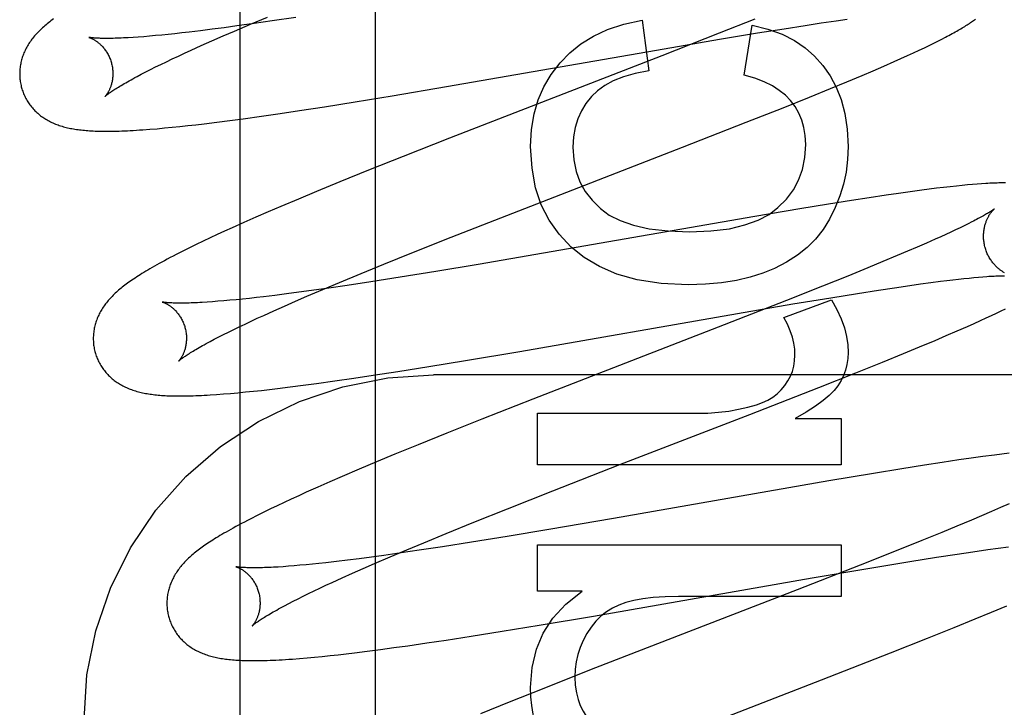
# Model space of a CAD drawing. Header units: inches. Extents: x 0 to 283, y 0 to 183.
# Tile 45 of 88: x 95.322 to 95.533, y 97.249 to 97.396. Entities that reach past the tile are written whole.
import ezdxf

# ---------------------------------------------------------------- set-up
doc = ezdxf.new("R2010")
doc.units = ezdxf.units.IN
doc.header["$LTSCALE"] = 15.583333
doc.header["$MEASUREMENT"] = 0
doc.linetypes.add('HIDDEN', pattern=[0.2, 0.1, -0.1])
doc.layers.add('DEFAULT_2', color=8, linetype='HIDDEN')
doc.layers.add('RIGHTHAND_DOOR_ASSEMBLY', color=7, linetype='CONTINUOUS')

msp = doc.modelspace()

# ---------------------------------------------------------------- linework, layer by layer
at = {"layer": 'DEFAULT_2', "color": 8, "linetype": 'HIDDEN'}
for p, q in [((95.3985, 93.851), (95.3985, 99.3515)), ((95.37174, 97.3951), (95.37533, 97.39661)), ((95.37638, 97.3958), (95.3725, 97.39523)), ((95.38142, 97.39656), (95.37638, 97.3958)), ((95.45575, 97.39596), (95.45716, 97.38509)), ((95.47993, 97.39618), (95.47227, 97.39314)), ((95.49415, 97.39535), (95.4974, 97.39583)), ((95.4974, 97.39583), (95.49972, 97.39615)), ((95.36096, 97.39368), (95.35855, 97.39339)), ((95.36346, 97.394), (95.36096, 97.39368)), ((95.36607, 97.39434), (95.36346, 97.394)), ((95.36583, 97.39256), (95.3683, 97.39363)), ((95.36877, 97.39471), (95.36607, 97.39434)), ((95.3683, 97.39363), (95.37174, 97.3951)), ((95.3725, 97.39523), (95.36877, 97.39471)), ((95.47767, 97.38417), (95.47932, 97.39491)), ((95.48047, 97.39321), (95.4862, 97.39413)), ((95.4862, 97.39413), (95.49072, 97.39484)), ((95.49072, 97.39484), (95.49415, 97.39535)), ((95.34763, 97.39232), (95.34651, 97.39224)), ((95.34881, 97.39241), (95.34763, 97.39232)), ((95.35004, 97.39251), (95.34881, 97.39241)), ((95.35133, 97.39263), (95.35004, 97.39251)), ((95.35267, 97.39275), (95.35133, 97.39263)), ((95.35406, 97.39289), (95.35267, 97.39275)), ((95.35551, 97.39305), (95.35406, 97.39289)), ((95.357, 97.39321), (95.35551, 97.39305)), ((95.35855, 97.39339), (95.357, 97.39321)), ((95.36116, 97.3905), (95.36345, 97.39151)), ((95.36345, 97.39151), (95.36583, 97.39256)), ((95.47227, 97.39314), (95.45995, 97.38832)), ((95.46048, 97.38983), (95.47236, 97.39186)), ((95.47236, 97.39186), (95.48047, 97.39321)), ((95.51922, 97.39146), (95.52006, 97.39188)), ((95.52006, 97.39188), (95.52084, 97.39229)), ((95.35758, 97.38887), (95.35898, 97.38951)), ((95.35898, 97.38951), (95.36116, 97.3905)), ((95.41375, 97.38169), (95.46048, 97.38983)), ((95.51399, 97.38894), (95.5152, 97.38951)), ((95.5152, 97.38951), (95.51632, 97.39004)), ((95.51632, 97.39004), (95.51736, 97.39054)), ((95.51736, 97.39054), (95.51832, 97.39101)), ((95.51832, 97.39101), (95.51922, 97.39146)), ((95.35369, 97.38705), (95.35494, 97.38764)), ((95.35494, 97.38764), (95.35624, 97.38825)), ((95.35624, 97.38825), (95.35758, 97.38887)), ((95.45995, 97.38832), (95.41438, 97.37063)), ((95.50984, 97.38707), (95.51128, 97.38771)), ((95.51128, 97.38771), (95.51268, 97.38834)), ((95.51268, 97.38834), (95.51399, 97.38894)), ((95.34925, 97.38485), (95.35028, 97.38537)), ((95.35028, 97.38537), (95.35136, 97.38591)), ((95.35136, 97.38591), (95.3525, 97.38647)), ((95.3525, 97.38647), (95.35369, 97.38705)), ((95.50533, 97.38511), (95.50763, 97.3861)), ((95.50763, 97.3861), (95.50984, 97.38707)), ((95.34736, 97.38386), (95.34827, 97.38434)), ((95.34827, 97.38434), (95.34925, 97.38485)), ((95.49964, 97.38271), (95.50295, 97.3841)), ((95.50295, 97.3841), (95.50533, 97.38511)), ((95.40213, 97.37973), (95.41375, 97.38169)), ((95.49169, 97.37945), (95.49619, 97.38128)), ((95.49619, 97.38128), (95.49964, 97.38271)), ((95.3942, 97.37843), (95.40213, 97.37973)), ((95.48603, 97.37718), (95.49169, 97.37945)), ((95.38225, 97.37655), (95.38759, 97.37738)), ((95.38759, 97.37738), (95.3942, 97.37843)), ((95.47809, 97.37404), (95.48603, 97.37718)), ((95.36725, 97.37442), (95.37011, 97.3748)), ((95.37011, 97.3748), (95.37404, 97.37535)), ((95.37404, 97.37535), (95.37809, 97.37593)), ((95.37809, 97.37593), (95.38225, 97.37655)), ((95.35011, 97.37255), (95.35166, 97.37267)), ((95.35166, 97.37267), (95.35326, 97.37282)), ((95.35326, 97.37282), (95.35491, 97.37297)), ((95.35491, 97.37297), (95.35658, 97.37314)), ((95.35658, 97.37314), (95.35827, 97.37333)), ((95.35827, 97.37333), (95.35999, 97.37352)), ((95.35999, 97.37352), (95.36175, 97.37373)), ((95.36175, 97.37373), (95.36446, 97.37406)), ((95.36446, 97.37406), (95.36725, 97.37442)), ((95.46443, 97.3687), (95.47809, 97.37404)), ((95.41438, 97.37063), (95.4045, 97.36673)), ((95.4267, 97.35408), (95.46443, 97.3687)), ((95.4045, 97.36673), (95.39704, 97.36375)), ((95.39704, 97.36375), (95.39085, 97.36124)), ((95.39085, 97.36124), (95.38586, 97.35918)), ((95.51892, 97.35988), (95.51734, 97.35968)), ((95.52042, 97.36006), (95.51892, 97.35988)), ((95.52184, 97.36022), (95.52042, 97.36006)), ((95.52317, 97.36036), (95.52184, 97.36022)), ((95.52441, 97.36049), (95.52317, 97.36036)), ((95.52556, 97.3606), (95.52441, 97.36049)), ((95.52664, 97.36069), (95.52556, 97.3606)), ((95.52764, 97.36077), (95.52664, 97.36069)), ((95.52859, 97.36084), (95.52764, 97.36077)), ((95.38586, 97.35918), (95.38199, 97.35757)), ((95.50444, 97.35786), (95.50066, 97.35728)), ((95.50808, 97.35841), (95.50444, 97.35786)), ((95.51072, 97.35879), (95.50808, 97.35841)), ((95.51327, 97.35915), (95.51072, 97.35879)), ((95.51573, 97.35948), (95.51327, 97.35915)), ((95.51734, 97.35968), (95.51573, 97.35948)), ((95.37824, 97.35598), (95.37551, 97.35481)), ((95.38199, 97.35757), (95.37824, 97.35598)), ((95.49575, 97.3565), (95.48961, 97.35549)), ((95.50066, 97.35728), (95.49575, 97.3565)), ((95.37285, 97.35366), (95.37027, 97.35252)), ((95.37551, 97.35481), (95.37285, 97.35366)), ((95.41474, 97.34938), (95.4267, 97.35408)), ((95.47995, 97.35386), (95.43457, 97.34596)), ((95.48961, 97.35549), (95.47995, 97.35386)), ((95.36777, 97.3514), (95.36615, 97.35067)), ((95.37027, 97.35252), (95.36777, 97.3514)), ((95.52396, 97.35141), (95.523, 97.35096)), ((95.52485, 97.35185), (95.52396, 97.35141)), ((95.52569, 97.35226), (95.52485, 97.35185)), ((95.52647, 97.35266), (95.52569, 97.35226)), ((95.36457, 97.34994), (95.36303, 97.34922)), ((95.36615, 97.35067), (95.36457, 97.34994)), ((95.40636, 97.34604), (95.41474, 97.34938)), ((95.5198, 97.34948), (95.51862, 97.34895)), ((95.52092, 97.34999), (95.5198, 97.34948)), ((95.52199, 97.35048), (95.52092, 97.34999)), ((95.523, 97.35096), (95.52199, 97.35048)), ((95.36006, 97.34781), (95.3586, 97.3471)), ((95.36153, 97.34851), (95.36006, 97.34781)), ((95.36303, 97.34922), (95.36153, 97.34851)), ((95.51478, 97.34726), (95.51269, 97.34636)), ((95.51676, 97.34812), (95.51478, 97.34726)), ((95.51862, 97.34895), (95.51676, 97.34812)), ((95.35717, 97.34639), (95.35579, 97.34568)), ((95.3586, 97.3471), (95.35717, 97.34639)), ((95.40031, 97.3436), (95.40636, 97.34604)), ((95.43457, 97.34596), (95.42055, 97.34356)), ((95.5105, 97.34543), (95.50742, 97.34415)), ((95.51269, 97.34636), (95.5105, 97.34543)), ((95.39547, 97.34162), (95.40031, 97.3436)), ((95.42055, 97.34356), (95.41148, 97.34205)), ((95.50742, 97.34415), (95.50417, 97.34281)), ((95.39081, 97.33968), (95.39547, 97.34162)), ((95.40382, 97.34081), (95.3975, 97.33982)), ((95.41148, 97.34205), (95.40382, 97.34081)), ((95.49989, 97.34106), (95.49445, 97.33888)), ((95.50417, 97.34281), (95.49989, 97.34106)), ((95.52695, 97.34074), (95.52794, 97.34083)), ((95.52794, 97.34083), (95.52887, 97.3409)), ((95.38724, 97.33818), (95.39081, 97.33968)), ((95.39244, 97.33905), (95.38855, 97.33848)), ((95.3975, 97.33982), (95.39244, 97.33905)), ((95.49445, 97.33888), (95.48674, 97.33582)), ((95.5099, 97.33856), (95.51315, 97.33903)), ((95.51315, 97.33903), (95.51547, 97.33936)), ((95.51547, 97.33936), (95.51768, 97.33966)), ((95.51768, 97.33966), (95.51978, 97.33993)), ((95.51978, 97.33993), (95.52111, 97.3401)), ((95.52111, 97.3401), (95.52239, 97.34025)), ((95.52239, 97.34025), (95.52362, 97.34039)), ((95.52362, 97.34039), (95.52479, 97.34052)), ((95.52479, 97.34052), (95.5259, 97.34063)), ((95.5259, 97.34063), (95.52695, 97.34074)), ((95.37453, 97.33662), (95.37298, 97.33644)), ((95.37695, 97.33691), (95.37453, 97.33662)), ((95.37947, 97.33723), (95.37695, 97.33691)), ((95.38209, 97.33758), (95.37947, 97.33723)), ((95.38136, 97.33565), (95.38382, 97.33672)), ((95.3848, 97.33795), (95.38209, 97.33758)), ((95.38382, 97.33672), (95.38724, 97.33818)), ((95.38855, 97.33848), (95.3848, 97.33795)), ((95.49622, 97.33641), (95.50195, 97.33733)), ((95.50195, 97.33733), (95.50647, 97.33804)), ((95.50647, 97.33804), (95.5099, 97.33856)), ((95.36355, 97.33554), (95.36242, 97.33546)), ((95.36473, 97.33563), (95.36355, 97.33554)), ((95.36597, 97.33573), (95.36473, 97.33563)), ((95.36727, 97.33585), (95.36597, 97.33573)), ((95.36862, 97.33598), (95.36727, 97.33585)), ((95.37002, 97.33612), (95.36862, 97.33598)), ((95.37147, 97.33627), (95.37002, 97.33612)), ((95.37298, 97.33644), (95.37147, 97.33627)), ((95.37673, 97.3336), (95.37899, 97.33461)), ((95.37899, 97.33461), (95.38136, 97.33565)), ((95.48674, 97.33582), (95.47332, 97.33058)), ((95.47622, 97.33303), (95.4881, 97.33506)), ((95.48614, 97.33217), (95.49639, 97.33598)), ((95.4881, 97.33506), (95.49622, 97.33641)), ((95.37317, 97.33199), (95.37456, 97.33262)), ((95.37456, 97.33262), (95.37673, 97.3336)), ((95.4295, 97.32489), (95.47622, 97.33303)), ((95.52957, 97.33206), (95.53073, 97.3326)), ((95.53073, 97.3326), (95.5318, 97.3331)), ((95.5318, 97.3331), (95.53279, 97.33357)), ((95.53279, 97.33357), (95.53371, 97.33402)), ((95.36931, 97.33017), (95.37055, 97.33076)), ((95.37055, 97.33076), (95.37184, 97.33137)), ((95.37184, 97.33137), (95.37317, 97.33199)), ((95.47332, 97.33058), (95.43228, 97.31467)), ((95.52332, 97.32927), (95.52556, 97.33025)), ((95.52556, 97.33025), (95.52699, 97.33088)), ((95.52699, 97.33088), (95.52832, 97.33149)), ((95.52832, 97.33149), (95.52957, 97.33206)), ((95.3649, 97.32799), (95.36592, 97.3285)), ((95.36592, 97.3285), (95.367, 97.32904)), ((95.367, 97.32904), (95.36813, 97.3296)), ((95.36813, 97.3296), (95.36931, 97.33017)), ((95.51861, 97.32725), (95.521, 97.32827)), ((95.521, 97.32827), (95.52332, 97.32927)), ((95.36303, 97.32701), (95.36394, 97.32749)), ((95.36394, 97.32749), (95.3649, 97.32799)), ((95.51528, 97.32586), (95.51861, 97.32725)), ((95.41788, 97.32293), (95.4295, 97.32489)), ((95.50729, 97.32259), (95.51181, 97.32443)), ((95.51181, 97.32443), (95.51528, 97.32586)), ((95.40996, 97.32163), (95.41788, 97.32293)), ((95.5016, 97.3203), (95.50729, 97.32259)), ((95.39385, 97.31914), (95.39801, 97.31976)), ((95.39801, 97.31976), (95.40335, 97.32058)), ((95.40335, 97.32058), (95.40996, 97.32163)), ((95.886, 97.31983), (95.411, 97.31983)), ((95.49363, 97.31715), (95.5016, 97.3203)), ((95.38023, 97.31726), (95.38302, 97.31762)), ((95.38302, 97.31762), (95.38588, 97.318)), ((95.38588, 97.318), (95.3898, 97.31855)), ((95.3898, 97.31855), (95.39385, 97.31914)), ((95.36445, 97.31565), (95.3659, 97.31575)), ((95.3659, 97.31575), (95.36744, 97.31588)), ((95.36744, 97.31588), (95.36903, 97.31602)), ((95.36903, 97.31602), (95.37067, 97.31618)), ((95.37067, 97.31618), (95.37235, 97.31635)), ((95.37235, 97.31635), (95.37404, 97.31653)), ((95.37404, 97.31653), (95.37577, 97.31673)), ((95.37577, 97.31673), (95.37752, 97.31693)), ((95.37752, 97.31693), (95.38023, 97.31726)), ((95.47882, 97.31137), (95.49363, 97.31715)), ((95.43228, 97.31467), (95.42132, 97.31035)), ((95.43328, 97.30056), (95.43328, 97.31161)), ((95.43328, 97.31161), (95.46741, 97.31161)), ((95.45097, 97.30059), (95.47882, 97.31137)), ((95.42132, 97.31035), (95.41386, 97.30737)), ((95.48859, 97.3105), (95.49848, 97.3105)), ((95.49848, 97.3105), (95.49848, 97.30056)), ((95.41386, 97.30737), (95.40767, 97.30486)), ((95.40767, 97.30486), (95.40267, 97.30281)), ((95.40267, 97.30281), (95.39878, 97.3012)), ((95.53293, 97.30287), (95.53133, 97.30266)), ((95.5345, 97.30306), (95.53293, 97.30287)), ((95.39878, 97.3012), (95.39502, 97.29961)), ((95.52009, 97.30105), (95.51634, 97.30047)), ((95.52371, 97.30159), (95.52009, 97.30105)), ((95.52634, 97.30197), (95.52371, 97.30159)), ((95.52888, 97.30233), (95.52634, 97.30197)), ((95.53133, 97.30266), (95.52888, 97.30233)), ((95.39502, 97.29961), (95.39137, 97.29805)), ((95.49848, 97.30056), (95.43328, 97.30056)), ((95.43655, 97.29497), (95.45097, 97.30059)), ((95.50536, 97.29869), (95.49583, 97.29709)), ((95.51146, 97.29969), (95.50536, 97.29869)), ((95.51634, 97.30047), (95.51146, 97.29969)), ((95.38873, 97.2969), (95.38616, 97.29577)), ((95.39137, 97.29805), (95.38873, 97.2969)), ((95.49583, 97.29709), (95.44962, 97.28904)), ((95.38367, 97.29466), (95.38205, 97.29392)), ((95.38616, 97.29577), (95.38367, 97.29466)), ((95.42689, 97.29114), (95.43655, 97.29497)), ((95.37893, 97.29248), (95.37743, 97.29177)), ((95.38047, 97.2932), (95.37893, 97.29248)), ((95.38205, 97.29392), (95.38047, 97.2932)), ((95.53452, 97.2922), (95.53266, 97.29138)), ((95.37455, 97.29038), (95.37314, 97.28968)), ((95.37597, 97.29108), (95.37455, 97.29038)), ((95.37743, 97.29177), (95.37597, 97.29108)), ((95.41964, 97.28824), (95.42689, 97.29114)), ((95.53068, 97.29051), (95.52858, 97.28961)), ((95.53266, 97.29138), (95.53068, 97.29051)), ((95.37314, 97.28968), (95.37175, 97.28898)), ((95.41368, 97.28582), (95.41964, 97.28824)), ((95.44962, 97.28904), (95.43573, 97.28667)), ((95.52639, 97.28868), (95.5233, 97.28739)), ((95.52858, 97.28961), (95.52639, 97.28868)), ((95.43573, 97.28667), (95.42675, 97.28517)), ((95.52004, 97.28604), (95.51573, 97.28429)), ((95.5233, 97.28739), (95.52004, 97.28604)), ((95.40524, 97.28232), (95.40891, 97.28385)), ((95.40891, 97.28385), (95.41368, 97.28582)), ((95.41916, 97.28394), (95.4129, 97.28296)), ((95.42675, 97.28517), (95.41916, 97.28394)), ((95.51573, 97.28429), (95.51027, 97.2821)), ((95.40404, 97.28164), (95.40033, 97.28112)), ((95.40171, 97.28083), (95.40524, 97.28232)), ((95.4079, 97.28221), (95.40404, 97.28164)), ((95.4129, 97.28296), (95.4079, 97.28221)), ((95.43328, 97.27348), (95.43328, 97.28337)), ((95.43328, 97.28337), (95.49848, 97.28337)), ((95.49848, 97.28337), (95.49848, 97.27232)), ((95.51027, 97.2821), (95.50252, 97.27903)), ((95.52332, 97.28141), (95.5267, 97.28191)), ((95.5267, 97.28191), (95.5299, 97.28238)), ((95.5299, 97.28238), (95.53217, 97.28269)), ((95.53217, 97.28269), (95.53433, 97.28298)), ((95.38788, 97.27955), (95.38641, 97.27939)), ((95.39017, 97.27981), (95.38788, 97.27955)), ((95.39256, 97.2801), (95.39017, 97.27981)), ((95.39505, 97.28041), (95.39256, 97.2801)), ((95.39765, 97.28076), (95.39505, 97.28041)), ((95.40033, 97.28112), (95.39765, 97.28076)), ((95.39834, 97.27938), (95.40171, 97.28083)), ((95.50417, 97.27831), (95.5132, 97.27981)), ((95.5132, 97.27981), (95.51887, 97.28072)), ((95.51887, 97.28072), (95.52332, 97.28141)), ((95.37873, 97.2787), (95.37764, 97.27863)), ((95.37987, 97.27879), (95.37873, 97.2787)), ((95.38107, 97.27888), (95.37987, 97.27879)), ((95.38233, 97.27899), (95.38107, 97.27888)), ((95.38364, 97.27911), (95.38233, 97.27899)), ((95.385, 97.27925), (95.38364, 97.27911)), ((95.38641, 97.27939), (95.385, 97.27925)), ((95.3936, 97.2773), (95.39592, 97.27832)), ((95.39592, 97.27832), (95.39834, 97.27938)), ((95.50252, 97.27903), (95.48904, 97.27376)), ((95.49225, 97.27628), (95.50417, 97.27831)), ((95.3879, 97.2747), (95.38925, 97.27533)), ((95.38925, 97.27533), (95.39137, 97.2763)), ((95.39137, 97.2763), (95.3936, 97.2773)), ((95.44533, 97.26811), (95.49225, 97.27628)), ((95.38415, 97.27292), (95.38535, 97.2735)), ((95.38535, 97.2735), (95.3866, 97.27409)), ((95.3866, 97.27409), (95.3879, 97.2747)), ((95.44286, 97.27348), (95.43328, 97.27348)), ((95.48904, 97.27376), (95.46129, 97.26302)), ((95.37991, 97.27079), (95.38088, 97.27129)), ((95.38088, 97.27129), (95.38192, 97.27182)), ((95.38192, 97.27182), (95.38301, 97.27236)), ((95.38301, 97.27236), (95.38415, 97.27292)), ((95.49848, 97.27232), (95.46355, 97.27232)), ((95.37899, 97.2703), (95.37991, 97.27079)), ((95.5307, 97.26891), (95.53403, 97.2703)), ((95.43366, 97.26614), (95.44533, 97.26811)), ((95.5227, 97.26564), (95.52723, 97.26748)), ((95.52723, 97.26748), (95.5307, 97.26891)), ((95.41907, 97.26378), (95.4257, 97.26483)), ((95.4257, 97.26483), (95.43366, 97.26614)), ((95.517, 97.26336), (95.5227, 97.26564)), ((95.40952, 97.26233), (95.4137, 97.26295)), ((95.4137, 97.26295), (95.41907, 97.26378)), ((95.46129, 97.26302), (95.44446, 97.25646)), ((95.50902, 97.2602), (95.517, 97.26336)), ((95.39404, 97.26023), (95.39678, 97.26057)), ((95.39678, 97.26057), (95.3996, 97.26094)), ((95.3996, 97.26094), (95.4025, 97.26133)), ((95.4025, 97.26133), (95.40546, 97.26174)), ((95.40546, 97.26174), (95.40952, 97.26233)), ((95.38226, 97.25901), (95.38386, 97.25914)), ((95.38386, 97.25914), (95.38548, 97.25929)), ((95.38548, 97.25929), (95.38712, 97.25945)), ((95.38712, 97.25945), (95.3888, 97.25963)), ((95.3888, 97.25963), (95.3905, 97.25982)), ((95.3905, 97.25982), (95.39225, 97.26002)), ((95.39225, 97.26002), (95.39404, 97.26023)), ((95.49422, 97.25443), (95.50902, 97.2602)), ((95.44446, 97.25646), (95.43463, 97.25257)), ((95.45862, 97.24063), (95.49422, 97.25443)), ((95.43463, 97.25257), (95.42721, 97.2496)), ((95.42721, 97.2496), (95.42107, 97.2471))]:
    msp.add_line(p, q, dxfattribs=at)
for points in [[(95.32947, 97.39625), (95.32918, 97.39604), (95.3289, 97.39583), (95.32863, 97.39561), (95.32836, 97.3954), (95.3281, 97.39519), (95.32784, 97.39498), (95.32759, 97.39476)], [(95.43813, 97.38681), (95.44021, 97.38897), (95.44261, 97.39088), (95.44528, 97.39254), (95.44832, 97.39395), (95.45182, 97.39509), (95.45575, 97.39596)], [(95.52084, 97.39229), (95.52122, 97.39249), (95.52158, 97.39269), (95.52194, 97.39288), (95.52228, 97.39306), (95.52262, 97.39325), (95.52294, 97.39343), (95.52326, 97.39361), (95.52356, 97.39379), (95.52386, 97.39396), (95.52415, 97.39413), (95.52443, 97.3943), (95.52471, 97.39447), (95.52497, 97.39463), (95.52523, 97.39479), (95.52549, 97.39495), (95.52573, 97.39511), (95.52597, 97.39527), (95.5262, 97.39542), (95.52643, 97.39558), (95.52665, 97.39573), (95.52686, 97.39588), (95.52706, 97.39603), (95.52727, 97.39618)], [(95.32759, 97.39476), (95.32734, 97.39455), (95.3271, 97.39433), (95.32687, 97.39411), (95.32664, 97.3939), (95.32641, 97.39368), (95.32619, 97.39345), (95.32598, 97.39323), (95.32577, 97.39301), (95.32557, 97.39278), (95.32537, 97.39256), (95.32518, 97.39233), (95.325, 97.3921), (95.32482, 97.39186), (95.32464, 97.39163), (95.32448, 97.39139), (95.32431, 97.39116), (95.32416, 97.39092), (95.324, 97.39067), (95.32386, 97.39043), (95.32372, 97.39018), (95.32358, 97.38993), (95.32346, 97.38968), (95.32333, 97.38943), (95.32322, 97.38918), (95.32311, 97.38893), (95.32301, 97.38868), (95.32291, 97.38843), (95.32282, 97.38818), (95.32274, 97.38792), (95.32266, 97.38767), (95.32259, 97.38741), (95.32252, 97.38715), (95.32246, 97.38688), (95.3224, 97.38662), (95.32235, 97.38635), (95.32231, 97.38608), (95.32227, 97.38581), (95.32224, 97.38554), (95.32222, 97.38526), (95.3222, 97.38499), (95.32219, 97.38471), (95.32219, 97.38443), (95.32219, 97.38416), (95.3222, 97.38388), (95.32222, 97.3836), (95.32224, 97.38333), (95.32227, 97.38305), (95.32231, 97.38277), (95.32236, 97.3825), (95.32241, 97.38222), (95.32247, 97.38195), (95.32253, 97.38168), (95.32259, 97.38144)], [(95.47932, 97.39491), (95.48274, 97.39404), (95.48578, 97.39293), (95.48841, 97.39159), (95.49071, 97.39002), (95.49276, 97.38824), (95.49453, 97.38625)], [(95.33703, 97.39227), (95.33701, 97.39227), (95.337, 97.39227), (95.337, 97.39227), (95.33702, 97.39227), (95.33704, 97.39226), (95.33707, 97.39225), (95.33711, 97.39224), (95.33715, 97.39223), (95.3372, 97.39221), (95.33725, 97.39219), (95.33731, 97.39217), (95.33738, 97.39214), (95.33745, 97.39211), (95.33753, 97.39208), (95.33761, 97.39204), (95.3377, 97.392), (95.33779, 97.39196), (95.33788, 97.39191), (95.33798, 97.39185), (95.33808, 97.3918), (95.33818, 97.39174), (95.33829, 97.39167), (95.3384, 97.3916), (95.33851, 97.39153), (95.33863, 97.39145), (95.33875, 97.39137), (95.33887, 97.39128), (95.33899, 97.39118), (95.33911, 97.39108), (95.33924, 97.39097), (95.33937, 97.39086), (95.3395, 97.39074), (95.33963, 97.39062), (95.33976, 97.39049), (95.33989, 97.39035), (95.34002, 97.3902), (95.34015, 97.39005), (95.34029, 97.38989), (95.34042, 97.38972), (95.34054, 97.38955), (95.34067, 97.38937), (95.34079, 97.38918), (95.34092, 97.38899), (95.34103, 97.38879), (95.34115, 97.38859), (95.34126, 97.38837), (95.34136, 97.38816), (95.34146, 97.38794), (95.34156, 97.38771), (95.34164, 97.38748), (95.34173, 97.38725), (95.3418, 97.38701), (95.34186, 97.3868)], [(95.34651, 97.39224), (95.34546, 97.39218), (95.34495, 97.39215), (95.34446, 97.39213), (95.34399, 97.39211), (95.34353, 97.39209), (95.34309, 97.39207), (95.34266, 97.39206), (95.34225, 97.39205), (95.34185, 97.39204), (95.34147, 97.39204), (95.34111, 97.39203), (95.34076, 97.39203), (95.34043, 97.39204), (95.34012, 97.39204), (95.33982, 97.39205), (95.33954, 97.39205), (95.33928, 97.39206), (95.33903, 97.39207), (95.3388, 97.39208), (95.33858, 97.39209), (95.33839, 97.39211), (95.3382, 97.39212), (95.33803, 97.39214), (95.33788, 97.39215), (95.33773, 97.39216), (95.33761, 97.39218), (95.33749, 97.39219), (95.33739, 97.39221), (95.3373, 97.39222), (95.33722, 97.39223), (95.33716, 97.39224), (95.33711, 97.39225), (95.33706, 97.39226), (95.33703, 97.39227), (95.33703, 97.39227)], [(95.34186, 97.3868), (95.34192, 97.38659), (95.34198, 97.38635), (95.34203, 97.38611), (95.34207, 97.38586), (95.34211, 97.38562), (95.34213, 97.38538), (95.34216, 97.38514), (95.34217, 97.3849), (95.34218, 97.38467), (95.34218, 97.38444), (95.34218, 97.38421), (95.34217, 97.38398), (95.34215, 97.38377), (95.34213, 97.38355), (95.34211, 97.38334), (95.34208, 97.38314), (95.34204, 97.38294), (95.342, 97.38275), (95.34196, 97.38256), (95.34192, 97.38238), (95.34187, 97.38221), (95.34182, 97.38204), (95.34177, 97.38187), (95.34172, 97.38172), (95.34166, 97.38157), (95.34161, 97.38142), (95.34155, 97.38128), (95.34149, 97.38115), (95.34143, 97.38102), (95.34138, 97.3809), (95.34132, 97.38079), (95.34126, 97.38067), (95.3412, 97.38057), (95.34114, 97.38047), (95.34109, 97.38037), (95.34103, 97.38028), (95.34098, 97.3802), (95.34093, 97.38012), (95.34087, 97.38005), (95.34083, 97.37998), (95.34078, 97.37992), (95.34074, 97.37986), (95.3407, 97.37981), (95.34066, 97.37976), (95.34063, 97.37972), (95.3406, 97.37969), (95.34057, 97.37966), (95.34055, 97.37964), (95.34053, 97.37962), (95.34052, 97.37961), (95.34052, 97.3796)], [(95.43181, 97.36882), (95.43202, 97.37248), (95.43257, 97.37584), (95.43345, 97.37888), (95.43467, 97.38167), (95.43623, 97.38433), (95.43813, 97.38681)], [(95.49453, 97.38625), (95.49609, 97.38404), (95.4974, 97.38158), (95.49846, 97.37891), (95.49926, 97.37593), (95.49975, 97.37258), (95.49995, 97.36888)], [(95.34052, 97.37961), (95.34053, 97.37962), (95.34055, 97.37963), (95.34057, 97.37965), (95.3406, 97.37968), (95.34064, 97.37972), (95.34069, 97.37976), (95.34075, 97.37981), (95.34082, 97.37987), (95.34091, 97.37993), (95.341, 97.38), (95.3411, 97.38008), (95.34122, 97.38017), (95.34135, 97.38026), (95.34149, 97.38037), (95.34164, 97.38048), (95.34181, 97.38059), (95.34199, 97.38072), (95.34219, 97.38085), (95.3424, 97.38099), (95.34263, 97.38113), (95.34287, 97.38129), (95.34312, 97.38145), (95.34339, 97.38161), (95.34368, 97.38179), (95.34398, 97.38197), (95.34429, 97.38215), (95.34462, 97.38235), (95.34497, 97.38254), (95.34533, 97.38275), (95.34571, 97.38296), (95.3461, 97.38318), (95.3465, 97.3834), (95.34692, 97.38363), (95.34736, 97.38386)], [(95.45716, 97.38509), (95.45426, 97.38453), (95.45172, 97.38382), (95.44955, 97.38293), (95.44771, 97.38192), (95.44615, 97.3808), (95.44488, 97.37957)], [(95.48755, 97.37871), (95.48648, 97.37984), (95.48518, 97.38089), (95.48369, 97.38186), (95.48195, 97.38274), (95.47994, 97.38351), (95.47767, 97.38417)], [(95.32259, 97.38144), (95.32266, 97.38122), (95.32274, 97.38095), (95.32283, 97.38069), (95.32293, 97.38043), (95.32304, 97.38017), (95.32315, 97.37991), (95.32326, 97.37966), (95.32338, 97.37941), (95.32351, 97.37916), (95.32365, 97.37892), (95.32379, 97.37868), (95.32393, 97.37844), (95.32408, 97.37821), (95.32424, 97.37799), (95.3244, 97.37777), (95.32457, 97.37755), (95.32474, 97.37733), (95.32491, 97.37713), (95.32509, 97.37692), (95.32528, 97.37672), (95.32547, 97.37653), (95.32566, 97.37634), (95.32586, 97.37616), (95.32606, 97.37598), (95.32626, 97.3758), (95.32647, 97.37563), (95.32668, 97.37546), (95.32689, 97.3753), (95.32712, 97.37514), (95.32734, 97.37499), (95.32758, 97.37484), (95.32781, 97.37469), (95.32806, 97.37455), (95.3283, 97.37441), (95.32855, 97.37427), (95.32881, 97.37414), (95.32907, 97.37402), (95.32933, 97.3739), (95.32959, 97.37378), (95.32986, 97.37367), (95.33014, 97.37357), (95.33041, 97.37347), (95.33069, 97.37337), (95.33098, 97.37327), (95.33127, 97.37319), (95.33156, 97.3731), (95.33186, 97.37302), (95.33216, 97.37294), (95.33247, 97.37287), (95.33277, 97.3728), (95.33309, 97.37274), (95.3334, 97.37268), (95.33373, 97.37262), (95.33405, 97.37257), (95.33438, 97.37252), (95.33471, 97.37247), (95.33505, 97.37243), (95.33539, 97.37239), (95.33574, 97.37235), (95.33609, 97.37232), (95.33645, 97.37228), (95.33682, 97.37226), (95.33719, 97.37223), (95.33757, 97.37221), (95.33796, 97.37219), (95.33836, 97.37217), (95.33877, 97.37216), (95.33919, 97.37214), (95.33962, 97.37214), (95.34006, 97.37213), (95.34051, 97.37213), (95.34098, 97.37213), (95.34146, 97.37213), (95.34195, 97.37213), (95.34246, 97.37214), (95.34299, 97.37215), (95.34353, 97.37217), (95.3441, 97.37219), (95.34469, 97.37221), (95.34529, 97.37224), (95.34592, 97.37227), (95.34657, 97.37231), (95.34723, 97.37234), (95.34792, 97.37239), (95.34863, 97.37244), (95.35011, 97.37255)], [(95.44488, 97.37957), (95.44368, 97.37808), (95.4427, 97.37649), (95.44193, 97.3748), (95.44137, 97.37296), (95.44103, 97.37092), (95.44089, 97.3687)], [(95.49087, 97.36931), (95.49076, 97.3712), (95.49047, 97.37294), (95.49001, 97.37453), (95.48937, 97.376), (95.48855, 97.3774), (95.48755, 97.37871)], [(95.44053, 97.34727), (95.43793, 97.35003), (95.4358, 97.35307), (95.43411, 97.35635), (95.43288, 97.36001), (95.43212, 97.36419), (95.43181, 97.36882)], [(95.44089, 97.3687), (95.44109, 97.36597), (95.44159, 97.36347), (95.4424, 97.36125), (95.44353, 97.35922), (95.44501, 97.3573), (95.44682, 97.35553)], [(95.48487, 97.35573), (95.48669, 97.35756), (95.48819, 97.35954), (95.48933, 97.36164), (95.49015, 97.36393), (95.49067, 97.3665), (95.49087, 97.36931)], [(95.49995, 97.36888), (95.49983, 97.36608), (95.4995, 97.36337), (95.49895, 97.36078), (95.49819, 97.35826), (95.49719, 97.35576), (95.49596, 97.35329)], [(95.53371, 97.36104), (95.53337, 97.36104), (95.53303, 97.36104), (95.53267, 97.36103), (95.53231, 97.36102), (95.53194, 97.36101), (95.53155, 97.361), (95.53116, 97.36098), (95.53076, 97.36097), (95.53035, 97.36095), (95.52993, 97.36093), (95.52949, 97.3609), (95.52859, 97.36084)], [(95.46594, 97.35053), (95.4705, 97.35073), (95.47447, 97.35122), (95.47781, 97.35202), (95.48062, 97.35306), (95.48298, 97.35429), (95.48487, 97.35573)], [(95.44682, 97.35553), (95.44869, 97.35415), (95.45105, 97.35297), (95.45388, 97.35196), (95.45727, 97.3512), (95.4613, 97.35072), (95.46594, 97.35053)], [(95.53129, 97.35545), (95.53128, 97.35545), (95.53127, 97.35544), (95.53124, 97.35542), (95.53121, 97.3554), (95.53118, 97.35537), (95.53113, 97.35533), (95.53107, 97.35529), (95.531, 97.35524), (95.53093, 97.35519), (95.53084, 97.35513), (95.53074, 97.35506), (95.53062, 97.35498), (95.5305, 97.3549), (95.53036, 97.35481), (95.5302, 97.35472), (95.53004, 97.35461), (95.52985, 97.3545), (95.52965, 97.35439), (95.52944, 97.35426), (95.52921, 97.35413), (95.52897, 97.35399), (95.52871, 97.35385), (95.52844, 97.35369), (95.52815, 97.35354), (95.52784, 97.35337), (95.52752, 97.3532), (95.52719, 97.35303), (95.52684, 97.35284), (95.52647, 97.35266)], [(95.52934, 97.34716), (95.52928, 97.34735), (95.52923, 97.34759), (95.52918, 97.34782), (95.52913, 97.34806), (95.5291, 97.34829), (95.52907, 97.34852), (95.52904, 97.34876), (95.52902, 97.34899), (95.52901, 97.34922), (95.529, 97.34945), (95.529, 97.34968), (95.52901, 97.3499), (95.52902, 97.35012), (95.52903, 97.35034), (95.52905, 97.35056), (95.52908, 97.35077), (95.52911, 97.35098), (95.52914, 97.35119), (95.52918, 97.35139), (95.52922, 97.35158), (95.52926, 97.35177), (95.52931, 97.35196), (95.52936, 97.35214), (95.52942, 97.35231), (95.52947, 97.35248), (95.52953, 97.35265), (95.52959, 97.3528), (95.52965, 97.35296), (95.52971, 97.35311), (95.52978, 97.35325), (95.52984, 97.35339), (95.52991, 97.35353), (95.52997, 97.35366), (95.53004, 97.35378), (95.5301, 97.3539), (95.53017, 97.35402), (95.53023, 97.35413), (95.5303, 97.35423), (95.53037, 97.35434), (95.53043, 97.35443), (95.53049, 97.35453), (95.53056, 97.35462), (95.53062, 97.3547), (95.53068, 97.35478), (95.53074, 97.35486), (95.5308, 97.35493), (95.53085, 97.355), (95.53091, 97.35506), (95.53096, 97.35512), (95.53101, 97.35517), (95.53105, 97.35522), (95.5311, 97.35527), (95.53113, 97.35531), (95.53117, 97.35534), (95.5312, 97.35537), (95.53123, 97.3554), (95.53125, 97.35542), (95.53127, 97.35544), (95.53128, 97.35545), (95.53129, 97.35545)], [(95.49596, 97.35329), (95.49456, 97.35104), (95.49294, 97.34899), (95.49114, 97.34716), (95.4891, 97.34551), (95.48675, 97.34401), (95.48411, 97.34267)], [(95.46563, 97.33917), (95.45981, 97.33949), (95.45469, 97.34025), (95.45033, 97.34147), (95.44658, 97.34308), (95.44329, 97.34501), (95.44053, 97.34727)], [(95.53347, 97.34177), (95.53336, 97.34184), (95.53323, 97.34192), (95.53311, 97.34199), (95.53299, 97.34207), (95.53286, 97.34216), (95.53273, 97.34225), (95.5326, 97.34235), (95.53247, 97.34245), (95.53234, 97.34255), (95.5322, 97.34266), (95.53207, 97.34278), (95.53193, 97.3429), (95.53179, 97.34303), (95.53166, 97.34316), (95.53152, 97.3433), (95.53139, 97.34345), (95.53125, 97.3436), (95.53112, 97.34376), (95.53098, 97.34392), (95.53085, 97.34409), (95.53072, 97.34426), (95.5306, 97.34444), (95.53047, 97.34463), (95.53035, 97.34482), (95.53024, 97.34502), (95.53012, 97.34522), (95.53002, 97.34542), (95.52991, 97.34563), (95.52981, 97.34584), (95.52972, 97.34606), (95.52963, 97.34628), (95.52954, 97.3465), (95.52947, 97.34673), (95.52939, 97.34696), (95.52934, 97.34716)], [(95.35579, 97.34568), (95.35512, 97.34534), (95.35447, 97.345), (95.35385, 97.34467), (95.35325, 97.34435), (95.35268, 97.34404), (95.35213, 97.34374), (95.3516, 97.34344), (95.35109, 97.34316), (95.3506, 97.34288), (95.35014, 97.34261), (95.34969, 97.34234), (95.34925, 97.34208), (95.34883, 97.34183), (95.34843, 97.34158), (95.34804, 97.34134), (95.34767, 97.3411), (95.3473, 97.34087), (95.34695, 97.34063), (95.34661, 97.34041), (95.34628, 97.34018), (95.34595, 97.33996), (95.34564, 97.33974), (95.34534, 97.33952), (95.34504, 97.3393), (95.34476, 97.33908), (95.34448, 97.33887), (95.3442, 97.33865), (95.34394, 97.33844), (95.34368, 97.33822), (95.34342, 97.33801)], [(95.48411, 97.34267), (95.48162, 97.34167), (95.4789, 97.34083), (95.47596, 97.34013), (95.47278, 97.33961), (95.46933, 97.33929), (95.46563, 97.33917)], [(95.52887, 97.3409), (95.52974, 97.34097), (95.53016, 97.341), (95.53055, 97.34102), (95.53093, 97.34104), (95.53129, 97.34106), (95.53163, 97.34108), (95.53195, 97.34109), (95.53225, 97.3411), (95.53254, 97.34111), (95.53281, 97.34112), (95.53306, 97.34113), (95.5333, 97.34113), (95.53352, 97.34113)], [(95.34342, 97.33801), (95.34317, 97.33779), (95.34293, 97.33758), (95.3427, 97.33736), (95.34246, 97.33714), (95.34224, 97.33692), (95.34202, 97.3367), (95.3418, 97.33648), (95.3416, 97.33625), (95.34139, 97.33603), (95.34119, 97.3358), (95.341, 97.33557), (95.34081, 97.33534), (95.34063, 97.3351), (95.34046, 97.33487), (95.34029, 97.33463), (95.34012, 97.3344), (95.33997, 97.33415), (95.33981, 97.33391), (95.33967, 97.33367), (95.33952, 97.33342), (95.33939, 97.33317), (95.33926, 97.33292), (95.33914, 97.33267), (95.33902, 97.33242), (95.33891, 97.33217), (95.33881, 97.33192), (95.33871, 97.33166), (95.33862, 97.33141), (95.33854, 97.33115), (95.33846, 97.3309), (95.33838, 97.33064), (95.33831, 97.33037), (95.33825, 97.33011), (95.3382, 97.32984), (95.33815, 97.32957), (95.3381, 97.3293), (95.33807, 97.32903), (95.33804, 97.32876), (95.33801, 97.32848), (95.33799, 97.32821), (95.33798, 97.32793), (95.33798, 97.32765), (95.33798, 97.32738), (95.33799, 97.3271), (95.33801, 97.32682), (95.33803, 97.32654), (95.33806, 97.32626), (95.3381, 97.32599), (95.33815, 97.32571), (95.3382, 97.32543), (95.33826, 97.32516), (95.33832, 97.32489), (95.33839, 97.32465)], [(95.35282, 97.33548), (95.3528, 97.33548), (95.35279, 97.33548), (95.35279, 97.33548), (95.35279, 97.33548), (95.35281, 97.33548), (95.35283, 97.33547), (95.35286, 97.33546), (95.35289, 97.33545), (95.35294, 97.33544), (95.35299, 97.33542), (95.35304, 97.3354), (95.3531, 97.33538), (95.35317, 97.33535), (95.35324, 97.33532), (95.35332, 97.33529), (95.3534, 97.33525), (95.35348, 97.33521), (95.35357, 97.33517), (95.35367, 97.33512), (95.35376, 97.33507), (95.35386, 97.33501), (95.35397, 97.33495), (95.35408, 97.33489), (95.35419, 97.33482), (95.3543, 97.33474), (95.35441, 97.33466), (95.35453, 97.33458), (95.35465, 97.33449), (95.35478, 97.33439), (95.3549, 97.33429), (95.35503, 97.33419), (95.35516, 97.33407), (95.35528, 97.33396), (95.35542, 97.33383), (95.35555, 97.3337), (95.35568, 97.33356), (95.35581, 97.33341), (95.35594, 97.33326), (95.35607, 97.3331), (95.3562, 97.33294), (95.35633, 97.33276), (95.35646, 97.33258), (95.35658, 97.3324), (95.35671, 97.3322), (95.35682, 97.332), (95.35694, 97.3318), (95.35705, 97.33159), (95.35715, 97.33137), (95.35725, 97.33115), (95.35735, 97.33092), (95.35744, 97.33069), (95.35752, 97.33046), (95.35759, 97.33022), (95.35765, 97.33001)], [(95.36242, 97.33546), (95.36136, 97.3354), (95.36085, 97.33537), (95.36035, 97.33534), (95.35987, 97.33532), (95.35941, 97.3353), (95.35896, 97.33529), (95.35853, 97.33527), (95.35812, 97.33526), (95.35772, 97.33525), (95.35734, 97.33525), (95.35697, 97.33524), (95.35662, 97.33524), (95.35628, 97.33524), (95.35597, 97.33525), (95.35567, 97.33525), (95.35538, 97.33526), (95.35512, 97.33527), (95.35486, 97.33528), (95.35463, 97.33529), (95.35441, 97.3353), (95.35421, 97.33531), (95.35402, 97.33533), (95.35385, 97.33534), (95.35369, 97.33536), (95.35355, 97.33537), (95.35341, 97.33539), (95.3533, 97.3354), (95.35319, 97.33541), (95.3531, 97.33543), (95.35302, 97.33544), (95.35296, 97.33545), (95.3529, 97.33546), (95.35286, 97.33547), (95.35283, 97.33547), (95.35282, 97.33548)], [(95.49639, 97.33598), (95.49754, 97.33388), (95.49846, 97.33187), (95.49914, 97.32993), (95.4996, 97.32808), (95.49988, 97.32631), (95.49995, 97.32462)], [(95.48853, 97.32407), (95.48848, 97.32534), (95.48829, 97.32664), (95.48798, 97.32796), (95.48753, 97.32932), (95.48691, 97.33073), (95.48614, 97.33217)], [(95.35765, 97.33001), (95.35771, 97.3298), (95.35777, 97.32956), (95.35782, 97.32932), (95.35786, 97.32907), (95.3579, 97.32883), (95.35792, 97.32859), (95.35795, 97.32835), (95.35796, 97.32812), (95.35797, 97.32788), (95.35797, 97.32765), (95.35797, 97.32742), (95.35796, 97.3272), (95.35794, 97.32698), (95.35792, 97.32677), (95.3579, 97.32656), (95.35787, 97.32635), (95.35783, 97.32615), (95.3578, 97.32596), (95.35775, 97.32578), (95.35771, 97.3256), (95.35766, 97.32542), (95.35761, 97.32525), (95.35756, 97.32509), (95.35751, 97.32493), (95.35746, 97.32478), (95.3574, 97.32464), (95.35734, 97.3245), (95.35729, 97.32437), (95.35723, 97.32424), (95.35717, 97.32412), (95.35711, 97.324), (95.35705, 97.32389), (95.357, 97.32378), (95.35694, 97.32368), (95.35688, 97.32359), (95.35683, 97.3235), (95.35677, 97.32341), (95.35672, 97.32334), (95.35667, 97.32326), (95.35662, 97.32319), (95.35657, 97.32313), (95.35653, 97.32307), (95.35649, 97.32302), (95.35645, 97.32297), (95.35642, 97.32293), (95.35639, 97.3229), (95.35636, 97.32287), (95.35634, 97.32285), (95.35633, 97.32283), (95.35632, 97.32282), (95.35631, 97.32281)], [(95.35631, 97.32282), (95.35632, 97.32282), (95.35634, 97.32284), (95.35636, 97.32286), (95.35639, 97.32289), (95.35643, 97.32292), (95.35648, 97.32296), (95.35654, 97.32301), (95.3566, 97.32307), (95.35668, 97.32313), (95.35677, 97.3232), (95.35687, 97.32328), (95.35699, 97.32336), (95.35711, 97.32345), (95.35725, 97.32355), (95.3574, 97.32366), (95.35756, 97.32378), (95.35774, 97.3239), (95.35794, 97.32403), (95.35814, 97.32416), (95.35836, 97.32431), (95.3586, 97.32446), (95.35885, 97.32462), (95.35912, 97.32478), (95.3594, 97.32495), (95.35969, 97.32513), (95.36001, 97.32532), (95.36033, 97.32551), (95.36067, 97.3257), (95.36103, 97.32591), (95.3614, 97.32612), (95.36179, 97.32633), (95.36219, 97.32655), (95.3626, 97.32678), (95.36303, 97.32701)], [(95.33839, 97.32465), (95.33845, 97.32443), (95.33853, 97.32416), (95.33863, 97.3239), (95.33872, 97.32363), (95.33883, 97.32338), (95.33894, 97.32312), (95.33905, 97.32287), (95.33918, 97.32262), (95.3393, 97.32237), (95.33944, 97.32213), (95.33958, 97.32189), (95.33972, 97.32165), (95.33987, 97.32142), (95.34003, 97.3212), (95.34019, 97.32097), (95.34036, 97.32076), (95.34053, 97.32054), (95.3407, 97.32034), (95.34088, 97.32013), (95.34107, 97.31993), (95.34126, 97.31974), (95.34145, 97.31955), (95.34164, 97.31937), (95.34185, 97.31919), (95.34205, 97.31901), (95.34226, 97.31884), (95.34247, 97.31867), (95.34268, 97.31851), (95.34291, 97.31835), (95.34313, 97.3182), (95.34336, 97.31805), (95.3436, 97.3179), (95.34384, 97.31776), (95.34409, 97.31762), (95.34434, 97.31748), (95.3446, 97.31735), (95.34486, 97.31723), (95.34512, 97.31711), (95.34538, 97.31699), (95.34565, 97.31688), (95.34592, 97.31678), (95.3462, 97.31668), (95.34648, 97.31658), (95.34677, 97.31648), (95.34706, 97.3164), (95.34735, 97.31631), (95.34765, 97.31623), (95.34795, 97.31615), (95.34825, 97.31608), (95.34856, 97.31601), (95.34887, 97.31595), (95.34919, 97.31589), (95.34951, 97.31583), (95.34983, 97.31578), (95.35016, 97.31573), (95.3505, 97.31568), (95.35084, 97.31564), (95.35118, 97.3156), (95.35154, 97.31556), (95.35189, 97.31552), (95.35226, 97.31549), (95.35263, 97.31546), (95.35301, 97.31544), (95.3534, 97.31541), (95.35379, 97.31539), (95.3542, 97.31538), (95.35461, 97.31536), (95.35504, 97.31535), (95.35547, 97.31534), (95.35592, 97.31534), (95.35638, 97.31533), (95.35685, 97.31533), (95.35734, 97.31534), (95.35783, 97.31534), (95.35835, 97.31535), (95.35888, 97.31537), (95.35942, 97.31538), (95.35999, 97.3154), (95.36057, 97.31543), (95.36117, 97.31545), (95.36178, 97.31548), (95.36242, 97.31552), (95.36308, 97.31556), (95.36445, 97.31565)], [(95.48634, 97.31755), (95.48702, 97.31855), (95.48757, 97.31957), (95.48799, 97.32061), (95.48828, 97.32169), (95.48847, 97.32285), (95.48853, 97.32407)], [(95.49995, 97.32462), (95.49989, 97.32333), (95.4997, 97.32209), (95.4994, 97.32089), (95.49898, 97.31974), (95.49842, 97.31861), (95.49774, 97.3175)], [(95.336, 97.24589), (95.33663, 97.2555), (95.33853, 97.26496), (95.34167, 97.2741), (95.34599, 97.28276), (95.35142, 97.2908), (95.35787, 97.29808), (95.36524, 97.30448), (95.37341, 97.30987), (95.38222, 97.31417), (95.39154, 97.3173), (95.40118, 97.31919), (95.411, 97.31983)], [(95.48031, 97.31344), (95.48159, 97.31391), (95.48275, 97.31446), (95.48378, 97.31509), (95.4847, 97.31581), (95.48556, 97.31663), (95.48634, 97.31755)], [(95.49774, 97.3175), (95.49697, 97.31651), (95.49591, 97.31545), (95.49458, 97.31432), (95.49293, 97.31312), (95.49093, 97.31185), (95.48859, 97.3105)], [(95.46741, 97.31161), (95.46984, 97.31167), (95.47216, 97.31183), (95.47435, 97.3121), (95.47643, 97.31246), (95.47842, 97.31291), (95.48031, 97.31344)], [(95.37175, 97.28898), (95.37107, 97.28863), (95.37041, 97.28828), (95.36976, 97.28794), (95.36914, 97.28761), (95.36855, 97.28729), (95.36799, 97.28699), (95.36746, 97.28669), (95.36696, 97.28641), (95.36647, 97.28613), (95.36601, 97.28587), (95.36557, 97.28561), (95.36515, 97.28536), (95.36475, 97.28511), (95.36435, 97.28487), (95.36398, 97.28464), (95.36361, 97.28441), (95.36325, 97.28418), (95.36291, 97.28395), (95.36257, 97.28373), (95.36225, 97.28351), (95.36193, 97.28329), (95.36162, 97.28308), (95.36132, 97.28286), (95.36103, 97.28265), (95.36074, 97.28244), (95.36046, 97.28223), (95.36019, 97.28202), (95.35992, 97.28181), (95.35966, 97.28159), (95.35941, 97.28138), (95.35916, 97.28117)], [(95.35916, 97.28117), (95.35891, 97.28095), (95.35867, 97.28074), (95.35844, 97.28052), (95.35821, 97.2803), (95.35798, 97.28008), (95.35776, 97.27986), (95.35755, 97.27964), (95.35734, 97.27941), (95.35714, 97.27919), (95.35694, 97.27896), (95.35675, 97.27873), (95.35657, 97.2785), (95.35639, 97.27827), (95.35622, 97.27804), (95.35605, 97.2778), (95.35589, 97.27756), (95.35573, 97.27732), (95.35558, 97.27708), (95.35543, 97.27684), (95.35529, 97.27659), (95.35516, 97.27634), (95.35503, 97.27609), (95.35491, 97.27584), (95.3548, 97.27559), (95.35469, 97.27534), (95.35459, 97.27509), (95.35449, 97.27484), (95.3544, 97.27459), (95.35432, 97.27433), (95.35424, 97.27408), (95.35417, 97.27382), (95.3541, 97.27356), (95.35404, 97.27329), (95.35398, 97.27303), (95.35393, 97.27276), (95.35389, 97.27249), (95.35385, 97.27222), (95.35382, 97.27195), (95.3538, 97.27168), (95.35378, 97.2714), (95.35377, 97.27113), (95.35377, 97.27085), (95.35377, 97.27057), (95.35378, 97.2703), (95.3538, 97.27002), (95.35382, 97.26974), (95.35386, 97.26946), (95.35389, 97.26919), (95.35394, 97.26891), (95.35399, 97.26864), (95.35405, 97.26837), (95.35411, 97.26809), (95.35418, 97.26786)], [(95.3686, 97.27869), (95.36859, 97.27869), (95.36858, 97.27869), (95.36859, 97.27869), (95.3686, 97.27868), (95.36863, 97.27868), (95.36866, 97.27867), (95.3687, 97.27866), (95.36874, 97.27864), (95.36879, 97.27862), (95.36885, 97.2786), (95.36891, 97.27858), (95.36898, 97.27855), (95.36905, 97.27852), (95.36913, 97.27849), (95.36921, 97.27845), (95.3693, 97.27841), (95.36939, 97.27836), (95.36948, 97.27831), (95.36958, 97.27826), (95.36968, 97.2782), (95.36978, 97.27814), (95.36989, 97.27808), (95.37, 97.27801), (95.37011, 97.27793), (95.37023, 97.27785), (95.37035, 97.27777), (95.37047, 97.27768), (95.37059, 97.27758), (95.37071, 97.27748), (95.37084, 97.27738), (95.37097, 97.27726), (95.3711, 97.27715), (95.37123, 97.27702), (95.37136, 97.27689), (95.37149, 97.27675), (95.37162, 97.2766), (95.37175, 97.27645), (95.37188, 97.27629), (95.37201, 97.27613), (95.37214, 97.27596), (95.37226, 97.27578), (95.37238, 97.27559), (95.3725, 97.2754), (95.37262, 97.2752), (95.37273, 97.27499), (95.37284, 97.27478), (95.37295, 97.27457), (95.37305, 97.27435), (95.37314, 97.27412), (95.37323, 97.27389), (95.37331, 97.27366), (95.37339, 97.27343), (95.37345, 97.27322)], [(95.37764, 97.27863), (95.37662, 97.27858), (95.37613, 97.27855), (95.37565, 97.27853), (95.37519, 97.27851), (95.37475, 97.27849), (95.37432, 97.27848), (95.37391, 97.27847), (95.37351, 97.27846), (95.37313, 97.27846), (95.37277, 97.27845), (95.37242, 97.27845), (95.37209, 97.27845), (95.37177, 97.27846), (95.37147, 97.27846), (95.37119, 97.27847), (95.37092, 97.27848), (95.37067, 97.27849), (95.37043, 97.2785), (95.37021, 97.27851), (95.37, 97.27852), (95.36982, 97.27854), (95.36965, 97.27855), (95.36949, 97.27856), (95.36935, 97.27858), (95.36922, 97.27859), (95.36911, 97.27861), (95.36901, 97.27862), (95.36892, 97.27863), (95.36884, 97.27864), (95.36877, 97.27865), (95.36871, 97.27866), (95.36867, 97.27867), (95.36863, 97.27868), (95.36861, 97.27868), (95.3686, 97.27869)], [(95.37345, 97.27322), (95.3735, 97.27301), (95.37356, 97.27277), (95.37361, 97.27252), (95.37365, 97.27228), (95.37369, 97.27204), (95.37372, 97.2718), (95.37374, 97.27156), (95.37375, 97.27132), (95.37376, 97.27108), (95.37376, 97.27085), (95.37376, 97.27062), (95.37375, 97.2704), (95.37373, 97.27018), (95.37371, 97.26996), (95.37369, 97.26976), (95.37366, 97.26955), (95.37362, 97.26935), (95.37358, 97.26916), (95.37354, 97.26897), (95.3735, 97.26879), (95.37345, 97.26862), (95.3734, 97.26845), (95.37335, 97.26829), (95.3733, 97.26813), (95.37324, 97.26798), (95.37319, 97.26784), (95.37313, 97.2677), (95.37307, 97.26756), (95.37301, 97.26744), (95.37295, 97.26732), (95.3729, 97.2672), (95.37284, 97.26709), (95.37278, 97.26698), (95.37272, 97.26688), (95.37267, 97.26679), (95.37261, 97.2667), (95.37256, 97.26661), (95.3725, 97.26654), (95.37245, 97.26646), (95.37241, 97.26639), (95.37236, 97.26633), (95.37232, 97.26627), (95.37228, 97.26622), (95.37224, 97.26618), (95.37221, 97.26614), (95.37218, 97.2661), (95.37215, 97.26608), (95.37213, 97.26605), (95.37212, 97.26604), (95.37211, 97.26603), (95.3721, 97.26602)], [(95.43181, 97.25279), (95.43215, 97.25709), (95.43307, 97.26099), (95.43452, 97.26445), (95.43659, 97.26763), (95.43938, 97.27065), (95.44286, 97.27348)], [(95.46355, 97.27232), (95.46068, 97.27225), (95.45813, 97.27209), (95.45589, 97.27181), (95.45393, 97.27145), (95.45222, 97.271), (95.45078, 97.27047)], [(95.3721, 97.26602), (95.37211, 97.26603), (95.37213, 97.26605), (95.37215, 97.26607), (95.37219, 97.2661), (95.37223, 97.26614), (95.37228, 97.26618), (95.37234, 97.26623), (95.37241, 97.26629), (95.37249, 97.26635), (95.37259, 97.26643), (95.37269, 97.26651), (95.37281, 97.2666), (95.37294, 97.26669), (95.37308, 97.26679), (95.37324, 97.2669), (95.37341, 97.26702), (95.37359, 97.26715), (95.37379, 97.26728), (95.374, 97.26742), (95.37423, 97.26757), (95.37447, 97.26772), (95.37473, 97.26788), (95.375, 97.26805), (95.37529, 97.26822), (95.37559, 97.2684), (95.37591, 97.26859), (95.37624, 97.26878), (95.37659, 97.26898), (95.37695, 97.26919), (95.37733, 97.2694), (95.37772, 97.26962), (95.37813, 97.26984), (95.37855, 97.27007), (95.37899, 97.2703)], [(95.45078, 97.27047), (95.44937, 97.2698), (95.44807, 97.26899), (95.4469, 97.26807), (95.44581, 97.267), (95.4448, 97.26575), (95.44385, 97.26433)], [(95.35418, 97.26786), (95.35424, 97.26763), (95.35433, 97.26737), (95.35442, 97.2671), (95.35452, 97.26684), (95.35462, 97.26658), (95.35473, 97.26632), (95.35485, 97.26607), (95.35497, 97.26582), (95.3551, 97.26557), (95.35523, 97.26533), (95.35538, 97.26509), (95.35552, 97.26485), (95.35567, 97.26462), (95.35583, 97.26439), (95.35599, 97.26417), (95.35616, 97.26395), (95.35633, 97.26374), (95.35651, 97.26353), (95.35669, 97.26332), (95.35688, 97.26312), (95.35707, 97.26293), (95.35726, 97.26274), (95.35746, 97.26256), (95.35766, 97.26237), (95.35786, 97.2622), (95.35807, 97.26203), (95.35829, 97.26186), (95.3585, 97.2617), (95.35873, 97.26154), (95.35895, 97.26139), (95.35919, 97.26124), (95.35943, 97.26109), (95.35967, 97.26094), (95.35992, 97.26081), (95.36017, 97.26067), (95.36043, 97.26054), (95.36069, 97.26042), (95.36095, 97.2603), (95.36122, 97.26018), (95.36149, 97.26007), (95.36177, 97.25997), (95.36205, 97.25986), (95.36233, 97.25977), (95.36262, 97.25967), (95.36291, 97.25959), (95.3632, 97.2595), (95.3635, 97.25942), (95.3638, 97.25935), (95.36411, 97.25927), (95.36442, 97.25921), (95.36473, 97.25914), (95.36505, 97.25908), (95.36538, 97.25903), (95.36571, 97.25897), (95.36604, 97.25892), (95.36638, 97.25888), (95.36673, 97.25883), (95.36709, 97.25879), (95.36745, 97.25875), (95.36782, 97.25872), (95.3682, 97.25869), (95.36859, 97.25866), (95.36899, 97.25863), (95.3694, 97.25861), (95.36982, 97.25859), (95.37025, 97.25858), (95.3707, 97.25856), (95.37115, 97.25855), (95.37162, 97.25855), (95.3721, 97.25854), (95.3726, 97.25854), (95.37311, 97.25855), (95.37364, 97.25855), (95.37418, 97.25856), (95.37474, 97.25858), (95.37532, 97.25859), (95.37591, 97.25862), (95.37653, 97.25864), (95.37717, 97.25867), (95.37783, 97.25871), (95.37851, 97.25874), (95.37922, 97.25879), (95.37995, 97.25884), (95.3807, 97.25889), (95.38226, 97.25901)], [(95.44385, 97.26433), (95.44307, 97.26285), (95.44243, 97.26135), (95.44195, 97.25985), (95.44161, 97.25831), (95.4414, 97.25669), (95.44132, 97.255)], [(95.44132, 97.255), (95.44141, 97.25325), (95.44163, 97.25165), (95.44199, 97.25021), (95.44247, 97.2489), (95.44306, 97.24771), (95.44376, 97.24664)], [(95.43402, 97.24199), (95.43336, 97.24362), (95.43282, 97.24531), (95.43238, 97.24706), (95.43207, 97.24889), (95.43188, 97.2508), (95.43181, 97.25279)]]:
    msp.add_lwpolyline(points, dxfattribs=at)
at = {"layer": 'RIGHTHAND_DOOR_ASSEMBLY', "color": 8, "linetype": 'HIDDEN'}
msp.add_line((95.4735, 105.22317), (95.4735, 88.41317), dxfattribs=at)
at = {"layer": 'RIGHTHAND_DOOR_ASSEMBLY', "color": 3, "linetype": 'Continuous'}
msp.add_line((95.3695, 88.56817), (95.3695, 105.06817), dxfattribs=at)

doc.saveas('drawing.dxf')
